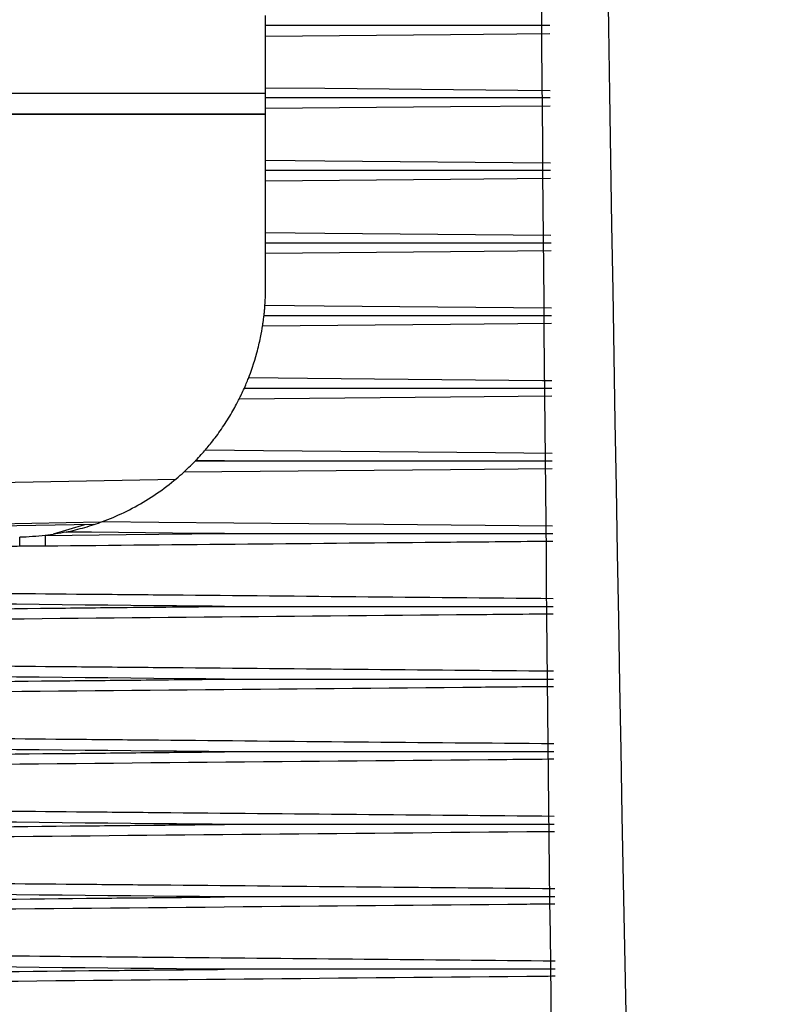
# Model space of a CAD drawing. Header units: millimetres. Extents: x 82 to 1337, y -230 to 1154.
# Tile 155 of 217: x 970 to 979, y 387 to 399. Entities that reach past the tile are written whole.
import ezdxf

# ---------------------------------------------------------------- set-up
doc = ezdxf.new("R2010")
doc.units = ezdxf.units.MM

msp = doc.modelspace()

# ---------------------------------------------------------------- linework, layer by layer
at = {"color": 7, "linetype": 'Continuous', "lineweight": 25}
for p, q in [((972.561, 398.338), (972.561, 398.955)), ((972.561, 398.017), (966.011, 398.017)), ((972.561, 397.471), (972.561, 398.088)), ((972.561, 396.602), (972.561, 397.22)), ((972.561, 395.949), (972.561, 396.35)), ((971.716, 393.861), (972.067, 393.865)), ((972.067, 393.865), (971.722, 393.868)), ((970.5, 393.1), (967.727, 393.052)), ((970.39, 393.098), (970.014, 392.986))]:
    msp.add_line(p, q, dxfattribs=at)
at = {"color": 8, "linetype": 'Continuous', "lineweight": 25}
for p, q in [((966.817, 398.276), (972.561, 398.274)), ((972.561, 398.024), (966.813, 398.026)), ((966.724, 393.561), (971.48, 393.644)), ((970.581, 393.128), (967.65, 393.077))]:
    msp.add_line(p, q, dxfattribs=at)
at = {"color": 8, "linetype": 'Continuous', "lineweight": 25, "flags": 128}
for points in [[(975.968, 398.986), (974.777, 398.975), (972.561, 398.955)], [(972.561, 398.338), (973.269, 398.332), (975.971, 398.307)], [(975.972, 398.119), (974.777, 398.108), (972.561, 398.088)], [(972.561, 397.471), (973.269, 397.464), (975.976, 397.439)], [(975.977, 397.251), (974.777, 397.24), (972.561, 397.22)], [(972.561, 396.602), (973.269, 396.595), (975.981, 396.57)], [(975.982, 396.382), (974.777, 396.371), (972.561, 396.35)], [(972.553, 395.732), (973.261, 395.725), (975.986, 395.7)], [(975.987, 395.512), (974.777, 395.501), (972.524, 395.48)], [(972.358, 394.863), (973.062, 394.856), (975.879, 394.83), (975.991, 394.829)], [(975.992, 394.641), (974.777, 394.63), (972.244, 394.606)], [(971.839, 393.997), (972.534, 393.99), (975.316, 393.964), (975.996, 393.958)], [(975.997, 393.77), (974.777, 393.759), (971.579, 393.729)], [(970.606, 393.137), (971.28, 393.13), (973.976, 393.105), (976.001, 393.087)]]:
    msp.add_lwpolyline(points, dxfattribs=at)
at = {"color": 7, "linetype": 'Continuous', "lineweight": 25, "flags": 128}
for points in [[(969.919, 392.97), (970.888, 392.98), (972.067, 392.992)], [(969.919, 392.97), (969.919, 392.951), (969.919, 392.932), (969.92, 392.914), (969.92, 392.896), (969.92, 392.88), (969.92, 392.866), (969.92, 392.853), (969.92, 392.842)], [(972.067, 392.992), (971.769, 392.995), (970.473, 393.008), (970.17, 393.011)]]:
    msp.add_lwpolyline(points, dxfattribs=at)
at = {"color": 7, "linetype": 'Continuous', "lineweight": 25}
msp.add_arc((879.251, 392.08), 90.367, 0.4814, 0.55084, dxfattribs=at)
for points in [[(978.753, 328.18), (977.29, 361.769), (976.507, 395.38), (976.404, 428.999)], [(976.074, 380.228), (975.847, 396.419), (975.756, 412.614), (975.798, 428.812)], [(972.553, 395.732), (972.557, 395.775), (972.561, 395.855), (972.561, 395.949)], [(972.306, 394.737), (972.328, 394.788), (972.348, 394.837), (972.358, 394.863)], [(972.244, 394.606), (972.258, 394.635), (972.283, 394.685), (972.306, 394.737)], [(971.722, 393.868), (971.768, 393.916), (971.814, 393.967), (971.839, 393.997)], [(971.722, 393.868), (971.72, 393.866), (971.718, 393.863), (971.716, 393.861)], [(969.919, 392.97), (969.818, 392.958), (969.716, 392.951), (969.614, 392.949)], [(970.17, 393.011), (970.087, 392.994), (970.003, 392.98), (969.919, 392.97)]]:
    msp.add_open_spline(points, degree=3, dxfattribs=at)
for points, knots in [([(972.561, 399.088), (972.561, 399.103), (972.561, 399.118), (972.561, 399.132), (972.561, 399.147), (972.561, 399.161), (972.561, 399.173), (972.561, 399.185), (972.561, 399.195), (972.561, 399.202), (972.561, 399.203), (972.561, 399.204), (972.561, 399.205)], [0.0000049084, 0.0000049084, 0.0000049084, 0.0000049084, 0.0000503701, 0.0000503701, 0.0000503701, 0.0001007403, 0.0001007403, 0.0001007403, 0.0001511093, 0.0001511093, 0.0001511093, 0.0001581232, 0.0001581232, 0.0001581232, 0.0001581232]), ([(972.561, 399.088), (972.661, 399.088), (973.161, 399.088), (974.296, 399.088), (975.332, 399.088), (975.967, 399.088)], [0, 0, 0, 0, 0.088088, 0.44044, 1, 1, 1, 1]), ([(972.561, 398.955), (972.561, 398.965), (972.561, 398.977), (972.561, 398.991), (972.561, 399.004), (972.561, 399.02), (972.561, 399.036), (972.561, 399.052), (972.561, 399.07), (972.561, 399.086), (972.561, 399.087), (972.561, 399.088), (972.561, 399.088)], [0, 0, 0, 0, 0.0000503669, 0.0000503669, 0.0000503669, 0.0001007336, 0.0001007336, 0.0001007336, 0.0001511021, 0.0001511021, 0.0001511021, 0.0001532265, 0.0001532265, 0.0001532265, 0.0001532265]), ([(972.561, 398.221), (972.561, 398.236), (972.561, 398.25), (972.561, 398.264), (972.561, 398.279), (972.561, 398.294), (972.561, 398.306), (972.561, 398.318), (972.561, 398.328), (972.561, 398.335), (972.561, 398.337), (972.561, 398.338), (972.561, 398.338)], [0.0000049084, 0.0000049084, 0.0000049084, 0.0000049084, 0.0000503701, 0.0000503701, 0.0000503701, 0.0001007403, 0.0001007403, 0.0001007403, 0.0001511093, 0.0001511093, 0.0001511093, 0.0001581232, 0.0001581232, 0.0001581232, 0.0001581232]), ([(972.561, 398.221), (972.661, 398.221), (973.161, 398.221), (974.298, 398.22), (975.335, 398.22), (975.972, 398.22)], [0, 0, 0, 0, 0.0879608, 0.4398041, 1, 1, 1, 1]), ([(972.561, 398.088), (972.561, 398.097), (972.561, 398.11), (972.561, 398.123), (972.561, 398.137), (972.561, 398.152), (972.561, 398.168), (972.561, 398.184), (972.561, 398.202), (972.561, 398.218), (972.561, 398.219), (972.561, 398.22), (972.561, 398.221)], [0, 0, 0, 0, 0.0000503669, 0.0000503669, 0.0000503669, 0.0001007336, 0.0001007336, 0.0001007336, 0.0001511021, 0.0001511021, 0.0001511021, 0.0001532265, 0.0001532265, 0.0001532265, 0.0001532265]), ([(972.561, 397.351), (972.561, 397.366), (972.561, 397.381), (972.561, 397.395), (972.561, 397.41), (972.561, 397.425), (972.561, 397.437), (972.561, 397.449), (972.561, 397.46), (972.561, 397.468), (972.561, 397.469), (972.561, 397.47), (972.561, 397.471)], [0.0000049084, 0.0000049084, 0.0000049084, 0.0000049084, 0.0000503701, 0.0000503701, 0.0000503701, 0.0001007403, 0.0001007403, 0.0001007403, 0.0001511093, 0.0001511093, 0.0001511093, 0.0001581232, 0.0001581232, 0.0001581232, 0.0001581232]), ([(972.561, 397.351), (972.661, 397.351), (973.161, 397.351), (973.944, 397.351), (974.726, 397.351), (975.365, 397.351), (975.721, 397.351), (975.977, 397.351)], [0, 0, 0, 0, 0.087834, 0.43917, 0.6872046, 0.7750386, 1, 1, 1, 1]), ([(972.561, 397.22), (972.561, 397.229), (972.561, 397.241), (972.561, 397.254), (972.561, 397.268), (972.561, 397.283), (972.561, 397.299), (972.561, 397.315), (972.561, 397.332), (972.561, 397.349), (972.561, 397.35), (972.561, 397.35), (972.561, 397.351)], [0, 0, 0, 0, 0.0000503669, 0.0000503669, 0.0000503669, 0.0001007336, 0.0001007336, 0.0001007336, 0.0001511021, 0.0001511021, 0.0001511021, 0.0001532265, 0.0001532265, 0.0001532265, 0.0001532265]), ([(972.561, 396.481), (972.561, 396.496), (972.561, 396.511), (972.561, 396.525), (972.561, 396.54), (972.561, 396.555), (972.561, 396.567), (972.561, 396.58), (972.561, 396.59), (972.561, 396.598), (972.561, 396.6), (972.561, 396.601), (972.561, 396.602)], [0.0000049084, 0.0000049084, 0.0000049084, 0.0000049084, 0.0000503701, 0.0000503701, 0.0000503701, 0.0001007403, 0.0001007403, 0.0001007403, 0.0001511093, 0.0001511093, 0.0001511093, 0.0001581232, 0.0001581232, 0.0001581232, 0.0001581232]), ([(972.561, 396.481), (972.661, 396.481), (973.161, 396.481), (974.301, 396.481), (975.342, 396.48), (975.982, 396.48)], [0, 0, 0, 0, 0.087707, 0.438536, 1, 1, 1, 1]), ([(972.561, 396.35), (972.561, 396.359), (972.561, 396.371), (972.561, 396.384), (972.561, 396.398), (972.561, 396.413), (972.561, 396.429), (972.561, 396.445), (972.561, 396.462), (972.561, 396.479), (972.561, 396.479), (972.561, 396.48), (972.561, 396.481)], [0, 0, 0, 0, 0.0000503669, 0.0000503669, 0.0000503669, 0.0001007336, 0.0001007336, 0.0001007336, 0.0001511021, 0.0001511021, 0.0001511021, 0.0001532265, 0.0001532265, 0.0001532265, 0.0001532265]), ([(972.542, 395.609), (972.544, 395.624), (972.545, 395.64), (972.547, 395.654), (972.548, 395.669), (972.55, 395.684), (972.551, 395.697), (972.552, 395.709), (972.553, 395.72), (972.553, 395.728), (972.553, 395.73), (972.553, 395.731), (972.553, 395.732)], [0.0000047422, 0.0000047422, 0.0000047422, 0.0000047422, 0.0000506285, 0.0000506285, 0.0000506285, 0.0001012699, 0.0001012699, 0.0001012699, 0.0001517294, 0.0001517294, 0.0001517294, 0.0001585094, 0.0001585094, 0.0001585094, 0.0001585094]), ([(972.524, 395.48), (972.526, 395.489), (972.528, 395.5), (972.529, 395.513), (972.531, 395.526), (972.534, 395.542), (972.536, 395.557), (972.538, 395.573), (972.54, 395.591), (972.542, 395.608), (972.542, 395.608), (972.542, 395.609), (972.542, 395.609)], [0, 0, 0, 0, 0.0000508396, 0.0000508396, 0.0000508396, 0.000101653, 0.000101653, 0.000101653, 0.000152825, 0.000152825, 0.000152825, 0.0001545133, 0.0001545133, 0.0001545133, 0.0001545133]), ([(972.542, 395.609), (972.642, 395.609), (973.142, 395.609), (973.927, 395.609), (974.713, 395.609), (975.361, 395.609), (975.724, 395.609), (975.987, 395.609)], [0, 0, 0, 0, 0.087091, 0.435453, 0.684107, 0.771198, 1, 1, 1, 1]), ([(972.358, 394.863), (972.381, 394.922), (972.423, 395.038), (972.473, 395.224), (972.488, 395.287), (972.511, 395.397), (972.519, 395.446), (972.524, 395.48)], [0, 0, 0, 0, 0.5, 0.5, 0.75, 0.75, 1, 1, 1, 1]), ([(972.306, 394.737), (972.406, 394.737), (972.906, 394.737), (974.134, 394.737), (975.263, 394.737), (975.992, 394.737)], [0, 0, 0, 0, 0.08139, 0.406952, 1, 1, 1, 1]), ([(971.839, 393.997), (971.866, 394.028), (971.903, 394.073), (971.981, 394.174), (972.022, 394.231), (972.099, 394.347), (972.136, 394.408), (972.2, 394.52), (972.227, 394.571), (972.244, 394.606)], [0, 0, 0, 0, 0.25, 0.25, 0.5, 0.5, 0.75, 0.75, 1, 1, 1, 1]), ([(971.579, 393.729), (971.597, 393.745), (971.619, 393.766), (971.666, 393.811), (971.691, 393.836), (971.716, 393.861)], [0, 0, 0, 0, 0.5, 0.5, 1, 1, 1, 1]), ([(972.067, 393.865), (972.073, 393.865), (972.179, 393.865), (972.685, 393.865), (973.989, 393.865), (975.193, 393.865), (975.997, 393.865)], [0, 0, 0, 0, 0.004401, 0.080749, 0.386144, 1, 1, 1, 1]), ([(970.606, 393.137), (970.688, 393.167), (970.776, 393.204), (970.953, 393.289), (971.04, 393.336), (971.212, 393.441), (971.297, 393.5), (971.455, 393.62), (971.529, 393.683), (971.579, 393.729)], [0, 0, 0, 0, 0.25, 0.25, 0.5, 0.5, 0.75, 0.75, 1, 1, 1, 1]), ([(970.17, 393.011), (970.246, 393.027), (970.321, 393.046), (970.432, 393.078), (970.469, 393.089), (970.54, 393.113), (970.574, 393.125), (970.606, 393.137)], [0, 0, 0, 0, 0.5, 0.5, 0.75, 0.75, 1, 1, 1, 1]), ([(972.067, 392.992), (972.073, 392.992), (972.163, 392.992), (972.59, 392.992), (973.896, 392.992), (975.117, 392.992), (976.002, 392.992)], [0, 0, 0, 0, 0.004395, 0.068635, 0.325595, 1, 1, 1, 1]), ([(969.615, 392.84), (969.535, 392.839), (969.454, 392.838), (969.374, 392.838), (969.121, 392.835), (968.868, 392.833), (968.614, 392.831)], [0, 0, 0, 0, 0.000240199, 0.000240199, 0.000240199, 0.00100018, 0.00100018, 0.00100018, 0.00100018]), ([(969.92, 392.842), (969.834, 392.841), (969.748, 392.841), (969.661, 392.84), (969.646, 392.84), (969.63, 392.84), (969.615, 392.84)], [0, 0, 0, 0, 0.0002591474, 0.0002591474, 0.0002591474, 0.0003057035, 0.0003057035, 0.0003057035, 0.0003057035]), ([(972.067, 392.119), (971.968, 392.12), (971.869, 392.121), (971.769, 392.122), (968.843, 392.152), (965.917, 392.182), (962.991, 392.214), (962.334, 392.221), (961.676, 392.228), (961.019, 392.235)], [0.00518864, 0.00518864, 0.00518864, 0.00518864, 0.0054866, 0.0054866, 0.0054866, 0.01426515, 0.01426515, 0.01426515, 0.01623745, 0.01623745, 0.01623745, 0.01623745]), ([(961.023, 392.004), (961.226, 392.006), (961.43, 392.008), (961.634, 392.01), (962.715, 392.022), (963.796, 392.034), (964.877, 392.045), (966.539, 392.063), (968.201, 392.08), (969.864, 392.097), (970.183, 392.1), (970.503, 392.104), (970.822, 392.107), (971.237, 392.111), (971.652, 392.115), (972.067, 392.119)], [0.0002001, 0.0002001, 0.0002001, 0.0002001, 0.00081099, 0.00081099, 0.00081099, 0.00405495, 0.00405495, 0.00405495, 0.00904143, 0.00904143, 0.00904143, 0.00999998, 0.00999998, 0.00999998, 0.01124524, 0.01124524, 0.01124524, 0.01124524]), ([(972.067, 392.119), (972.073, 392.119), (972.177, 392.119), (972.675, 392.119), (973.982, 392.119), (975.191, 392.12), (976.006, 392.12)], [0, 0, 0, 0, 0.00439, 0.07929, 0.37889, 1, 1, 1, 1]), ([(972.067, 391.247), (971.968, 391.248), (971.869, 391.249), (971.769, 391.25), (968.843, 391.28), (965.917, 391.31), (962.991, 391.342), (962.34, 391.349), (961.688, 391.356), (961.037, 391.363)], [0.00518864, 0.00518864, 0.00518864, 0.00518864, 0.0054866, 0.0054866, 0.0054866, 0.01426515, 0.01426515, 0.01426515, 0.01621989, 0.01621989, 0.01621989, 0.01621989]), ([(961.043, 391.132), (961.247, 391.134), (961.45, 391.136), (961.654, 391.138), (962.736, 391.15), (963.817, 391.162), (964.899, 391.173), (966.611, 391.192), (968.323, 391.209), (970.035, 391.227), (970.356, 391.23), (970.676, 391.233), (970.997, 391.236), (971.354, 391.24), (971.71, 391.244), (972.067, 391.247)], [0.0002003, 0.0002003, 0.0002003, 0.0002003, 0.00081134, 0.00081134, 0.00081134, 0.00405669, 0.00405669, 0.00405669, 0.0091933, 0.0091933, 0.0091933, 0.01015482, 0.01015482, 0.01015482, 0.0112252, 0.0112252, 0.0112252, 0.0112252]), ([(972.067, 391.247), (972.073, 391.247), (972.177, 391.247), (972.675, 391.247), (973.984, 391.247), (975.195, 391.247), (976.011, 391.248)], [0, 0, 0, 0, 0.004384, 0.079271, 0.378818, 1, 1, 1, 1]), ([(972.067, 390.376), (971.968, 390.377), (971.869, 390.378), (971.769, 390.379), (968.843, 390.408), (965.917, 390.438), (962.991, 390.47), (962.349, 390.477), (961.707, 390.484), (961.064, 390.491)], [0.00518864, 0.00518864, 0.00518864, 0.00518864, 0.0054866, 0.0054866, 0.0054866, 0.01426515, 0.01426515, 0.01426515, 0.01619224, 0.01619224, 0.01619224, 0.01619224]), ([(961.073, 390.261), (961.277, 390.263), (961.481, 390.265), (961.684, 390.267), (962.767, 390.279), (963.849, 390.291), (964.932, 390.302), (966.695, 390.321), (968.458, 390.339), (970.221, 390.357), (970.543, 390.36), (970.864, 390.364), (971.186, 390.367), (971.48, 390.37), (971.773, 390.373), (972.067, 390.376)], [0.0002006, 0.0002006, 0.0002006, 0.0002006, 0.00081186, 0.00081186, 0.00081186, 0.0040593, 0.0040593, 0.0040593, 0.00934895, 0.00934895, 0.00934895, 0.01031368, 0.01031368, 0.01031368, 0.01119521, 0.01119521, 0.01119521, 0.01119521]), ([(976.016, 390.376), (975.199, 390.376), (973.987, 390.376), (972.676, 390.376), (972.177, 390.376), (972.073, 390.376), (972.067, 390.376)], [0, 0, 0, 0, 0.621223, 0.920742, 0.995621, 1, 1, 1, 1]), ([(972.067, 389.505), (971.968, 389.506), (971.869, 389.507), (971.769, 389.508), (968.843, 389.538), (965.917, 389.568), (962.991, 389.599), (962.361, 389.606), (961.732, 389.613), (961.102, 389.62)], [0.00518864, 0.00518864, 0.00518864, 0.00518864, 0.0054866, 0.0054866, 0.0054866, 0.01426515, 0.01426515, 0.01426515, 0.01615454, 0.01615454, 0.01615454, 0.01615454]), ([(961.114, 389.391), (961.317, 389.393), (961.521, 389.395), (961.725, 389.398), (962.808, 389.409), (963.892, 389.421), (964.975, 389.432), (966.779, 389.452), (968.584, 389.47), (970.388, 389.488), (970.711, 389.492), (971.033, 389.495), (971.356, 389.498), (971.593, 389.501), (971.83, 389.503), (972.067, 389.505)], [0.000201, 0.000201, 0.000201, 0.000201, 0.00081256, 0.00081256, 0.00081256, 0.00406278, 0.00406278, 0.00406278, 0.00947619, 0.00947619, 0.00947619, 0.01044382, 0.01044382, 0.01044382, 0.01115531, 0.01115531, 0.01115531, 0.01115531]), ([(976.021, 389.506), (975.202, 389.506), (973.989, 389.505), (972.677, 389.505), (972.177, 389.505), (972.073, 389.505), (972.067, 389.505)], [0, 0, 0, 0, 0.621309, 0.920763, 0.995627, 1, 1, 1, 1]), ([(972.067, 388.636), (971.968, 388.637), (971.869, 388.638), (971.769, 388.639), (968.843, 388.668), (965.917, 388.698), (962.991, 388.73), (962.377, 388.737), (961.764, 388.743), (961.15, 388.75)], [0.00518864, 0.00518864, 0.00518864, 0.00518864, 0.0054866, 0.0054866, 0.0054866, 0.01426515, 0.01426515, 0.01426515, 0.0161068, 0.0161068, 0.0161068, 0.0161068]), ([(961.164, 388.522), (961.368, 388.524), (961.572, 388.527), (961.776, 388.529), (962.86, 388.541), (963.945, 388.552), (965.029, 388.564), (966.824, 388.583), (968.619, 388.601), (970.414, 388.619), (970.736, 388.623), (971.059, 388.626), (971.382, 388.629), (971.61, 388.631), (971.839, 388.634), (972.067, 388.636)], [0.00020151, 0.00020151, 0.00020151, 0.00020151, 0.00081342, 0.00081342, 0.00081342, 0.00406711, 0.00406711, 0.00406711, 0.00945178, 0.00945178, 0.00945178, 0.01041984, 0.01041984, 0.01041984, 0.01110552, 0.01110552, 0.01110552, 0.01110552]), ([(976.026, 388.637), (975.206, 388.636), (973.991, 388.636), (972.677, 388.636), (972.177, 388.636), (972.073, 388.636), (972.067, 388.636)], [0, 0, 0, 0, 0.621723, 0.92085, 0.995632, 1, 1, 1, 1]), ([(972.067, 387.768), (971.968, 387.769), (971.869, 387.77), (971.769, 387.771), (968.843, 387.8), (965.917, 387.83), (962.991, 387.862), (962.397, 387.868), (961.802, 387.875), (961.207, 387.881)], [0.00518864, 0.00518864, 0.00518864, 0.00518864, 0.0054866, 0.0054866, 0.0054866, 0.01426515, 0.01426515, 0.01426515, 0.01604907, 0.01604907, 0.01604907, 0.01604907]), ([(961.224, 387.655), (961.428, 387.657), (961.632, 387.66), (961.836, 387.662), (962.922, 387.674), (964.008, 387.685), (965.094, 387.697), (966.877, 387.715), (968.661, 387.734), (970.444, 387.752), (970.767, 387.755), (971.09, 387.758), (971.412, 387.762), (971.631, 387.764), (971.849, 387.766), (972.067, 387.768)], [0.00020213, 0.00020213, 0.00020213, 0.00020213, 0.00081446, 0.00081446, 0.00081446, 0.0040723, 0.0040723, 0.0040723, 0.00942245, 0.00942245, 0.00942245, 0.01039103, 0.01039103, 0.01039103, 0.0110459, 0.0110459, 0.0110459, 0.0110459]), ([(976.031, 387.769), (975.21, 387.769), (973.994, 387.768), (972.678, 387.768), (972.178, 387.768), (972.073, 387.768), (972.067, 387.768)], [0, 0, 0, 0, 0.621238, 0.920758, 0.995638, 1, 1, 1, 1])]:
    msp.add_open_spline(points, degree=3, knots=knots, dxfattribs=at)
at = {"color": 8, "linetype": 'Continuous', "lineweight": 25}
for points, knots in [([(976.002, 392.899), (975.594, 392.895), (973.567, 392.876), (971.539, 392.857), (969.92, 392.842)], [0, 0, 0, 0, 0.201368, 1, 1, 1, 1]), ([(961.014, 392.355), (962.796, 392.338), (965.889, 392.309), (969.31, 392.277), (972.525, 392.248), (974.429, 392.23), (976.006, 392.215)], [0, 0, 0, 0, 0.356673, 0.618918, 0.684479, 1, 1, 1, 1]), ([(976.007, 392.028), (975.621, 392.024), (970.628, 391.978), (965.634, 391.93), (961.026, 391.887)], [0, 0, 0, 0, 0.077242, 1, 1, 1, 1]), ([(961.028, 391.484), (962.806, 391.467), (965.894, 391.438), (969.31, 391.406), (972.526, 391.377), (974.432, 391.359), (976.011, 391.345)], [0, 0, 0, 0, 0.3559414, 0.6183501, 0.6839524, 1, 1, 1, 1]), ([(976.012, 391.157), (975.722, 391.154), (970.735, 391.108), (965.747, 391.061), (961.049, 391.016)], [0, 0, 0, 0, 0.0580657, 1, 1, 1, 1]), ([(961.052, 390.613), (962.822, 390.596), (965.902, 390.568), (969.31, 390.536), (972.528, 390.506), (974.436, 390.489), (976.016, 390.475)], [0, 0, 0, 0, 0.354777, 0.617526, 0.683213, 1, 1, 1, 1]), ([(976.017, 390.287), (975.829, 390.285), (970.851, 390.239), (965.873, 390.192), (961.083, 390.146)], [0, 0, 0, 0, 0.037795, 1, 1, 1, 1]), ([(961.087, 389.743), (962.845, 389.727), (965.913, 389.698), (969.31, 389.667), (972.53, 389.637), (974.439, 389.62), (976.021, 389.605)], [0, 0, 0, 0, 0.353177, 0.616443, 0.68226, 1, 1, 1, 1]), ([(976.022, 389.418), (975.911, 389.417), (970.946, 389.371), (965.981, 389.324), (961.126, 389.277)], [0, 0, 0, 0, 0.022216, 1, 1, 1, 1]), ([(961.131, 388.874), (962.874, 388.858), (965.928, 388.829), (969.31, 388.798), (972.531, 388.769), (974.442, 388.751), (976.026, 388.737)], [0, 0, 0, 0, 0.351137, 0.615098, 0.681089, 1, 1, 1, 1]), ([(976.027, 388.55), (975.915, 388.549), (970.966, 388.503), (966.016, 388.456), (961.179, 388.41)], [0, 0, 0, 0, 0.0226193, 1, 1, 1, 1]), ([(961.185, 388.006), (962.966, 387.99), (966.06, 387.961), (969.484, 387.93), (972.652, 387.901), (974.506, 387.884), (976.031, 387.87)], [0, 0, 0, 0, 0.359759, 0.62544, 0.69186, 1, 1, 1, 1]), ([(976.032, 387.684), (975.918, 387.683), (970.988, 387.637), (966.058, 387.59), (961.242, 387.544)], [0, 0, 0, 0, 0.02304, 1, 1, 1, 1])]:
    msp.add_open_spline(points, degree=3, knots=knots, dxfattribs=at)

doc.saveas('drawing.dxf')
